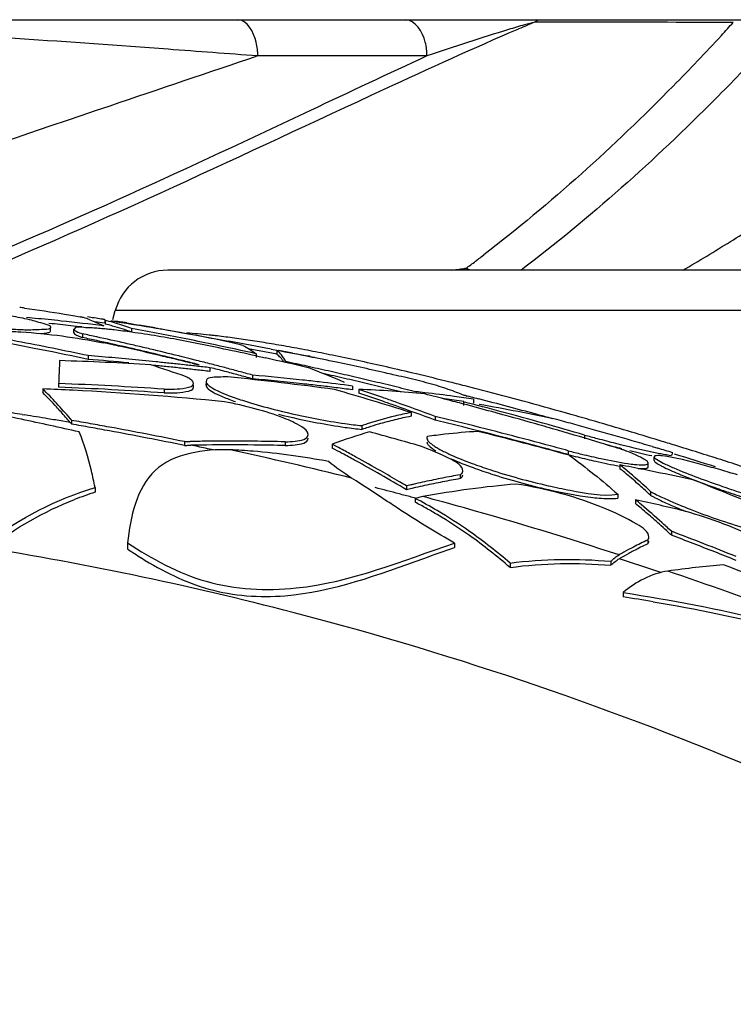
# Model space of a CAD drawing. Header units: millimetres. Extents: x 0 to 297, y 0 to 210.
# Tile 12 of 108: x 45 to 51, y 168 to 176. Entities that reach past the tile are written whole.
import ezdxf

# ---------------------------------------------------------------- set-up
doc = ezdxf.new("R2010")
doc.units = ezdxf.units.MM
doc.header["$LTSCALE"] = 16.335
doc.layers.get('0').update_dxf_attribs({"linetype": 'CONTINUOUS'})
doc.layers.add('08_SURFACES', color=7, linetype='CONTINUOUS')

msp = doc.modelspace()

# ---------------------------------------------------------------- linework, layer by layer
at = {"color": 7, "linetype": 'Continuous'}
for p, q in [((41.6024, 175.9152), (51.527, 175.9152)), ((55.9203, 173.8568), (46.1656, 173.8568)), ((45.7138, 173.4522), (45.7333, 173.5251))]:
    msp.add_line(p, q, dxfattribs=at)
at = {"color": 9, "linetype": 'Continuous'}
for p, q in [((49.2239, 175.8956), (49.1838, 175.8957)), ((49.4771, 175.8949), (49.2239, 175.8956)), ((50.7557, 175.8933), (50.6345, 175.8933)), ((50.8138, 175.8933), (50.7557, 175.8933)), ((48.2951, 175.6169), (46.9044, 175.6169)), ((56.3525, 173.5251), (45.7333, 173.5251)), ((50.2129, 172.4547), (50.1704, 172.4677))]:
    msp.add_line(p, q, dxfattribs=at)
for points in [[(49.1838, 175.8957), (49.1881, 175.8998), (49.1925, 175.9034), (49.1969, 175.9065), (49.2014, 175.9092), (49.2058, 175.9114), (49.2104, 175.9131), (49.2149, 175.9143), (49.2195, 175.915), (49.2241, 175.9152)], [(48.6152, 173.8709), (48.6079, 173.8684), (48.6005, 173.866), (48.5929, 173.8636), (48.5851, 173.8613), (48.5773, 173.859), (48.5692, 173.8568)], [(48.6501, 173.8568), (48.6442, 173.8596), (48.6384, 173.8623), (48.6326, 173.8647), (48.6268, 173.8669), (48.621, 173.869), (48.6152, 173.8709)]]:
    msp.add_lwpolyline(points, dxfattribs=at)
for centre, radius, start, end in [((59.2173, 152.0193), 25.899, 112.79331, 113.11678), ((39.7352, 185.8945), 14.9251, 317.36483, 317.92572), ((40.7347, 184.422), 13.1693, 307.33775, 307.55459), ((40.8223, 184.3068), 13.0245, 306.75018, 307.18801), ((40.7689, 184.3772), 13.1129, 307.18769, 307.3377), ((48.8197, 171.6182), 2.2619, 95.1874, 95.61739), ((45.9378, 168.0961), 5.2582, 83.79637, 85.8356), ((45.8192, 166.9452), 6.4152, 83.55779, 83.85435), ((45.78, 166.5977), 6.7649, 83.27135, 83.55785), ((45.6724, 165.7038), 7.6652, 82.2063, 83.2555), ((45.5145, 164.5352), 8.8445, 81.74179, 82.21964), ((45.3337, 163.3003), 10.0925, 80.85676, 81.73294), ((45.1222, 161.9742), 11.4353, 80.46346, 80.86647), ((44.9677, 161.0541), 12.3683, 80.08086, 80.46365), ((44.718, 159.6349), 13.8093, 79.35902, 80.0747), ((44.3403, 157.6228), 15.8566, 78.69885, 79.36029), ((44.0246, 156.0342), 17.4763, 78.38805, 78.70443), ((43.4373, 153.2156), 20.3554, 77.15329, 78.36589), ((42.6043, 149.5283), 24.1356, 76.57283, 77.17157), ((41.9668, 146.8573), 26.8816, 75.97062, 76.57312), ((41.4576, 144.8109), 28.9904, 75.68129, 75.97464), ((41.0891, 143.3678), 30.4798, 75.35677, 75.68111), ((40.5325, 141.2442), 32.6752, 74.74603, 75.35371), ((39.8097, 138.5917), 35.4244, 74.15949, 74.7469), ((39.309, 136.8202), 37.2653, 73.88718, 74.16232), ((38.7438, 134.8737), 39.2922, 73.09353, 73.88324), ((38.2254, 133.1584), 41.0841, 72.85853, 73.03553), ((38.0542, 132.6038), 41.6645, 72.58249, 72.85835), ((37.8708, 132.019), 42.2774, 72.321, 72.58254), ((37.6637, 131.37), 42.9586, 71.79801, 72.32059)]:
    msp.add_arc(centre, radius, start, end, dxfattribs=at)
at = {"color": 7, "linetype": 'Continuous'}
for centre, radius, start, end in [((41.2928, 189.4159), 18.0283, 300.34051, 301.79076), ((46.1656, 173.4093), 0.4475, 90, 165)]:
    msp.add_arc(centre, radius, start, end, dxfattribs=at)
at = {"color": 9, "linetype": 'Continuous'}
for points, knots in [([(46.9044, 175.6169), (46.9044, 175.6549), (46.8956, 175.7656), (46.8185, 175.9152), (46.7383, 175.9152)], [0, 0, 0, 0, 0.321462, 1, 1, 1, 1]), ([(48.2951, 175.6169), (48.2951, 175.6549), (48.2855, 175.769), (48.1999, 175.9152), (48.1174, 175.9152)], [0, 0, 0, 0, 0.31546, 1, 1, 1, 1]), ([(46.9044, 175.6169), (46.6585, 175.6357), (45.6009, 175.7146), (44.5429, 175.7876), (43.7304, 175.8377)], [0, 0, 0, 0, 0.232502, 1, 1, 1, 1]), ([(49.0492, 175.8387), (48.6771, 175.6799), (47.1539, 174.9831), (45.6423, 174.2593), (44.4679, 173.775)], [0, 0, 0, 0, 0.241549, 1, 1, 1, 1]), ([(49.1838, 175.8957), (49.1691, 175.8922), (49.1403, 175.885), (49.1117, 175.877), (49.0978, 175.873)], [0, 0, 0, 0, 0.511449, 1, 1, 1, 1]), ([(50.7153, 175.7853), (50.5859, 175.6447), (49.9739, 175.0031), (49.3132, 174.4059), (48.7616, 173.9818)], [0, 0, 0, 0, 0.215453, 1, 1, 1, 1]), ([(51.063, 175.6766), (50.9337, 175.537), (50.3093, 174.8888), (49.635, 174.2868), (49.0703, 173.8568)], [0, 0, 0, 0, 0.211361, 1, 1, 1, 1]), ([(46.9044, 175.6169), (46.4986, 175.4803), (44.8232, 174.9128), (43.1473, 174.3466), (41.8746, 173.925)], [0, 0, 0, 0, 0.242041, 1, 1, 1, 1]), ([(48.2951, 175.6169), (47.9745, 175.4703), (46.6654, 174.8494), (45.35, 174.2399), (44.3361, 173.8225)], [0, 0, 0, 0, 0.243292, 1, 1, 1, 1]), ([(48.4946, 173.8568), (48.5119, 173.8592), (48.5464, 173.8638), (48.581, 173.8676), (48.5983, 173.8693)], [0, 0, 0, 0, 0.500403, 1, 1, 1, 1])]:
    msp.add_open_spline(points, degree=3, knots=knots, dxfattribs=at)
for points in [[(48.9656, 175.8338), (48.7406, 175.7663), (48.5174, 175.6928), (48.2951, 175.6169)], [(49.0978, 175.873), (49.0536, 175.8604), (49.0096, 175.8471), (48.9656, 175.8338)], [(50.6345, 175.8933), (50.2487, 175.8935), (49.8629, 175.894), (49.4771, 175.8949)]]:
    msp.add_open_spline(points, degree=3, dxfattribs=at)
at = {"color": 7, "linetype": 'Continuous'}
msp.add_open_spline([(50.7904, 174.0923), (50.8532, 174.1313), (51.0702, 174.2685), (51.2834, 174.4126), (51.4282, 174.5242)], degree=3, knots=[0, 0, 0, 0, 0.287925, 1, 1, 1, 1], dxfattribs=at)
at = {"layer": '08_SURFACES', "color": 7, "linetype": 'Continuous'}
for p, q in [((45.0747, 173.4609), (45.0032, 173.4679)), ((45.5321, 173.4685), (45.5047, 173.4726)), ((45.5321, 173.4685), (45.5047, 173.4726)), ((45.6459, 173.421), (45.5634, 173.4336)), ((45.6459, 173.421), (45.5634, 173.4336)), ((45.6299, 173.4031), (45.6378, 173.3992)), ((45.6341, 173.4535), (45.6459, 173.4512)), ((45.6459, 173.4512), (45.6459, 173.421)), ((45.6504, 173.4442), (45.6504, 173.414)), ((45.6647, 173.4407), (45.6504, 173.4442)), ((45.6647, 173.4105), (45.6504, 173.414)), ((45.8134, 173.4261), (45.8086, 173.4268)), ((45.8276, 173.4236), (45.8134, 173.426)), ((45.8276, 173.4236), (45.9283, 173.4063)), ((45.2006, 173.3569), (45.2006, 173.3871)), ((45.3936, 173.3409), (45.3936, 173.3712)), ((45.4636, 173.3335), (45.4636, 173.3032)), ((45.8674, 173.3781), (45.8674, 173.3478)), ((46.0599, 173.3832), (46.1866, 173.3607)), ((46.1866, 173.3607), (46.287, 173.3427)), ((46.287, 173.3427), (46.4007, 173.3222)), ((46.4007, 173.3222), (46.5285, 173.2989)), ((46.5285, 173.2989), (46.666, 173.2738)), ((45.1414, 173.1998), (45.0668, 173.2145)), ((45.1414, 173.1998), (45.0668, 173.2145)), ((45.2157, 173.1849), (45.1414, 173.1998)), ((45.5109, 173.1544), (45.5109, 173.1239)), ((46.8266, 173.2138), (46.9603, 173.1889)), ((46.8918, 173.1699), (46.8918, 173.1394)), ((46.9603, 173.1889), (47.0629, 173.1697)), ((47.0155, 173.209), (47.0783, 173.1972)), ((47.0623, 173.195), (47.0623, 173.1646)), ((46.0663, 173.0733), (46.0325, 173.0767)), ((46.0663, 173.0733), (46.0325, 173.0766)), ((46.3474, 173.1289), (46.2843, 173.1446)), ((46.4011, 173.1154), (46.2843, 173.1446)), ((46.4011, 173.1154), (46.3474, 173.1289)), ((46.3639, 173.0915), (46.4148, 173.0789)), ((46.3639, 173.0915), (46.4147, 173.0788)), ((46.4236, 173.0792), (46.4011, 173.0849)), ((46.4236, 173.0791), (46.4011, 173.0849)), ((46.8918, 173.152), (46.968, 173.1353)), ((46.8918, 173.1519), (46.968, 173.1352)), ((46.5094, 173.0552), (46.5094, 173.0247)), ((46.861, 172.9945), (46.861, 172.9639)), ((47.4845, 172.9978), (47.4424, 173.0073)), ((47.4846, 172.9978), (47.4424, 173.0072)), ((45.2675, 172.9249), (45.2675, 172.8943)), ((46.3767, 172.8955), (46.3767, 172.9112)), ((46.4793, 172.9112), (46.4793, 172.9261)), ((45.1373, 172.8817), (45.1373, 172.851)), ((46.135, 172.8788), (46.135, 172.8481)), ((47.6835, 172.9045), (47.6835, 172.8738)), ((47.7357, 172.8768), (47.7357, 172.8461)), ((48.082, 172.8569), (48.0207, 172.8719)), ((48.082, 172.8568), (48.0207, 172.8719)), ((48.4405, 172.7993), (48.4263, 172.8011)), ((48.4405, 172.7993), (48.4263, 172.8011)), ((48.5955, 172.775), (48.5955, 172.7442)), ((48.6777, 172.796), (48.6777, 172.7653)), ((48.1643, 172.6867), (48.1643, 172.6558)), ((45.3743, 172.6226), (45.3743, 172.5916)), ((48.3617, 172.6551), (48.3617, 172.6242)), ((47.7604, 172.5791), (47.7604, 172.5481)), ((46.3032, 172.4478), (46.3183, 172.4483)), ((46.3032, 172.4478), (46.3032, 172.4166)), ((46.3183, 172.4483), (46.3334, 172.4487)), ((46.3334, 172.4487), (46.3486, 172.4491)), ((47.1307, 172.4467), (47.1307, 172.4156)), ((47.5154, 172.4265), (47.5154, 172.3954)), ((47.5519, 172.4072), (47.5154, 172.4265)), ((47.5519, 172.4071), (47.5154, 172.4265)), ((49.5909, 172.5023), (49.5909, 172.4712)), ((47.5391, 172.3829), (47.5154, 172.3954)), ((47.5391, 172.3829), (47.5154, 172.3954)), ((49.4556, 172.3729), (49.4556, 172.3418)), ((50.1465, 172.4073), (50.1933, 172.3934)), ((50.1465, 172.4072), (50.1933, 172.3932)), ((50.1137, 172.2402), (50.1137, 172.2714)), ((50.1633, 172.2926), (50.1633, 172.3238)), ((50.2867, 172.3375), (50.3052, 172.3352)), ((49.8819, 172.2564), (49.8819, 172.2251)), ((48.5676, 172.1751), (48.5676, 172.1438)), ((49.9926, 172.133), (49.977, 172.1464)), ((49.9926, 172.133), (49.977, 172.1463)), ((45.5671, 172.072), (45.5671, 172.0325)), ((48.2021, 172.1011), (48.1272, 172.0834)), ((48.1714, 172.0939), (48.1272, 172.0834)), ((48.1272, 172.0834), (48.1272, 172.052)), ((48.2021, 172.0697), (48.1713, 172.0624)), ((48.2021, 172.0697), (48.1713, 172.0625)), ((48.2021, 172.1011), (48.1714, 172.0939)), ((50.1323, 172.0388), (50.1323, 172.0073)), ((48.1979, 171.9816), (48.1979, 171.9498)), ((49.8646, 172.0154), (49.8646, 171.9839)), ((50.0086, 171.9709), (50.0086, 171.9394)), ((50.2426, 171.7678), (50.2267, 171.7821)), ((50.2425, 171.7677), (50.2267, 171.782)), ((50.3048, 171.7108), (50.2818, 171.732)), ((50.3048, 171.7108), (50.2818, 171.7319)), ((50.3048, 171.7108), (50.3048, 171.679)), ((45.8339, 171.616), (45.8339, 171.5657)), ((50.1097, 171.6398), (50.1097, 171.6079)), ((48.5223, 171.6138), (48.5223, 171.578)), ((49.807, 171.4646), (49.807, 171.4318)), ((48.9785, 171.45), (48.9785, 171.4135)), ((49.9075, 171.2071), (49.9075, 171.1712))]:
    msp.add_line(p, q, dxfattribs=at)
at = {"layer": '08_SURFACES', "color": 9, "linetype": 'Continuous'}
for p, q in [((44.9682, 172.6702), (44.9898, 172.6669)), ((44.9683, 172.6703), (44.9898, 172.6669)), ((45.3633, 172.6048), (45.3025, 172.6152)), ((46.4106, 172.4066), (46.3548, 172.4181)), ((48.2016, 171.9827), (48.1656, 171.9923)), ((48.2016, 171.9827), (48.1656, 171.9923)), ((50.2191, 171.3723), (50.1449, 171.3973))]:
    msp.add_line(p, q, dxfattribs=at)
at = {"layer": '08_SURFACES', "color": 7, "linetype": 'Continuous'}
for points in [[(45.3633, 172.6048), (45.3652, 172.6027), (45.367, 172.6005), (45.3688, 172.5983), (45.3706, 172.5961), (45.3724, 172.5939), (45.3743, 172.5916)], [(45.3647, 172.6341), (45.3663, 172.6323), (45.3679, 172.6304), (45.3695, 172.6285), (45.3711, 172.6266), (45.3727, 172.6246), (45.3743, 172.6226)], [(46.3032, 172.4166), (46.3118, 172.417), (46.3204, 172.4172), (46.329, 172.4175), (46.3376, 172.4177), (46.3462, 172.4179), (46.3548, 172.4181)], [(48.262, 171.9966), (48.2512, 171.9945), (48.2405, 171.9923), (48.2298, 171.9899), (48.2191, 171.9873), (48.2085, 171.9846), (48.1979, 171.9816)]]:
    msp.add_lwpolyline(points, dxfattribs=at)
for centre, radius, start, end in [((42.1581, 153.5509), 20.1936, 81.94538, 82.06093), ((42.5745, 148.0556), 25.5281, 83.89997, 84.37932), ((42.574, 148.0424), 25.5112, 83.91542, 84.11978), ((42.5731, 148.0344), 25.5192, 83.71155, 83.91542), ((42.5716, 148.0295), 25.5543, 83.10869, 83.89991), ((42.5722, 148.026), 25.5277, 83.50817, 83.71155), ((44.9505, 170.8924), 2.6271, 78.55821, 79.17396), ((45.161, 172.4809), 1.0341, 69.44835, 72.51792), ((40.6284, 140.7471), 33.0868, 81.27773, 81.47703), ((45.1591, 171.4456), 2.0581, 71.743, 75.78079), ((45.1694, 171.455), 2.0173, 74.41026, 75.78631), ((45.1443, 171.3686), 2.1072, 69.93049, 74.38522), ((40.7251, 140.6498), 33.1623, 80.7274, 81.29691), ((45.13, 171.3556), 2.1527, 69.96714, 71.7574), ((38.367, 129.9167), 44.142, 79.96339, 80.1369), ((39.2124, 143.374), 30.4391, 78.62136, 79.74026), ((45.3984, 173.3712), 0.00478, 160.19659, 180.07923), ((40.2197, 148.6802), 25.2049, 77.71962, 77.99186), ((44.9874, 167.0465), 6.3618, 82.04403, 83.35236), ((40.4991, 144.3457), 29.5245, 79.06643, 79.52393), ((44.6646, 164.7307), 8.6999, 79.2107, 82.05014), ((42.7445, 153.6603), 19.9966, 80.29749, 80.43134), ((40.4946, 144.3221), 29.5486, 78.61366, 79.06643), ((39.2119, 143.3671), 30.4162, 78.90174, 79.31702), ((40.2196, 148.6705), 25.1848, 77.70929, 77.98184), ((40.212, 148.645), 25.2409, 77.17444, 77.71955), ((40.2119, 148.6352), 25.2209, 77.16356, 77.70923), ((39.8403, 146.6209), 27.2626, 77.41764, 77.73341), ((40.204, 148.6096), 25.2772, 76.90136, 77.1745), ((40.1271, 142.2047), 31.6781, 78.16097, 78.7757), ((40.4897, 144.2977), 29.5735, 78.16525, 78.61365), ((40.483, 144.2658), 29.606, 77.49825, 78.16521), ((30.3326, 84.196), 90.5629, 79.384707, 79.609598), ((46.5292, 172.3569), 0.9166, 74.01925, 75.32901), ((39.2046, 143.3305), 30.4535, 78.0488, 78.61577), ((39.2046, 143.3352), 30.4787, 78.05887, 78.62146), ((43.3055, 145.8721), 27.3713, 85.1455, 85.37858), ((39.8321, 146.5845), 27.3, 76.7872, 77.41757), ((40.201, 148.5872), 25.2701, 76.61655, 77.16355), ((40.1982, 148.5847), 25.3027, 76.628, 76.90136), ((40.1892, 148.5469), 25.3416, 76.08288, 76.62793), ((40.189, 148.5371), 25.3216, 76.07107, 76.61655), ((39.8235, 146.5477), 27.3377, 76.47265, 76.78727), ((40.1226, 142.1831), 31.7001, 77.67022, 78.16098), ((39.3402, 132.1614), 41.759, 79.16602, 79.32106), ((65.0914, 172.1774), 19.838, 177.29612, 177.63596), ((44.6479, 151.3733), 21.749, 86.36552, 88.34647), ((43.3049, 145.8584), 27.3547, 84.67424, 85.37454), ((43.3046, 145.8621), 27.3813, 84.67896, 85.14548), ((43.3034, 145.8485), 27.395, 84.21166, 84.67896), ((40.8764, 157.1447), 16.7455, 71.06191, 72.088), ((43.3023, 145.8375), 27.406, 83.97824, 84.21168), ((43.3023, 145.8306), 27.3825, 83.97294, 84.20656), ((43.3014, 145.8295), 27.414, 83.74522, 83.97824), ((39.8172, 146.5218), 27.3644, 76.15841, 76.47265), ((40.1795, 148.4984), 25.3615, 75.79926, 76.07114), ((43.3005, 145.8212), 27.4224, 83.51248, 83.74522), ((40.1729, 148.4814), 25.4091, 75.52465, 75.81125), ((40.166, 148.4546), 25.4368, 75.27273, 75.52465), ((40.1159, 142.1527), 31.7312, 76.88039, 77.52919), ((39.9283, 139.6057), 34.2662, 77.56107, 77.8581), ((46.3478, 168.3305), 4.9172, 78.41332, 78.73061), ((43.0286, 151.536), 22.0337, 78.18868, 78.35878), ((42.7038, 149.9631), 23.6398, 77.17094, 78.19829), ((71.7329, 171.8995), 26.4853, 177.62793, 177.78113), ((43.3014, 145.8226), 27.3905, 83.73974, 83.97294), ((43.3005, 145.8143), 27.3989, 83.50682, 83.73974), ((43.2996, 145.8133), 27.4304, 83.28001, 83.51248), ((43.2996, 145.8064), 27.4069, 83.27419, 83.50682), ((40.166, 148.4457), 25.4159, 75.26036, 75.53139), ((40.159, 148.4283), 25.464, 75.0059, 75.27273), ((40.1588, 148.4184), 25.4441, 74.99334, 75.26036), ((40.1519, 148.4015), 25.4918, 74.74057, 75.0059), ((40.1516, 148.3915), 25.4719, 74.72783, 74.99334), ((45.0995, 153.1055), 19.9669, 83.75287, 84.93853), ((39.927, 139.5999), 34.2721, 77.2608, 77.56107), ((44.9874, 166.9126), 6.5705, 66.39648, 69.22099), ((39.926, 139.5953), 34.2768, 76.95727, 77.2608), ((39.926, 139.5938), 34.2484, 76.94609, 77.2499), ((43.5705, 153.7793), 19.7264, 76.96787, 77.16424), ((44.8534, 159.2834), 14.0749, 76.24416, 77.00354), ((44.3441, 147.3783), 25.5633, 85.98255, 87.92994), ((44.2479, 148.7037), 24.3951, 82.25525, 84.33225), ((45.0995, 153.0921), 19.9497, 83.74743, 84.93411), ((45.0955, 153.069), 20.0036, 83.35791, 83.75308), ((45.0955, 153.0556), 19.9865, 83.35212, 83.74764), ((45.0918, 153.0371), 20.0357, 82.5676, 83.35779), ((39.9247, 139.5898), 34.2824, 76.65047, 76.95727), ((39.9247, 139.5883), 34.2541, 76.63904, 76.94609), ((39.9232, 139.5835), 34.2889, 76.34041, 76.65047), ((39.9232, 139.582), 34.2606, 76.32876, 76.63904), ((43.9477, 145.44), 27.4675, 86.9998, 87.5178), ((41.7542, 169.5517), 4.747, 42.58388, 44.54684), ((41.7523, 169.522), 4.7477, 42.57006, 44.52176), ((44.3441, 147.3701), 25.5409, 85.97902, 87.92812), ((43.9456, 145.4054), 27.5022, 84.39614, 86.99918), ((45.0931, 153.0346), 20.0076, 82.95666, 83.35212), ((40.3126, 147.77), 26.1246, 72.50942, 73.94998), ((45.0904, 153.0131), 20.0292, 82.56123, 82.95665), ((42.1984, 156.2505), 17.5241, 70.9029, 71.58005), ((47.414, 164.2641), 8.6187, 84.24892, 87.86094), ((42.1979, 156.2329), 17.5119, 70.88718, 71.56489), ((39.922, 139.5784), 34.2941, 76.02707, 76.34041), ((47.2612, 163.7668), 9.1396, 83.60781, 84.08678), ((39.967, 140.1886), 33.6918, 75.39652, 75.71968), ((47.2563, 163.7249), 9.1818, 82.09158, 83.60693), ((47.4512, 169.9786), 3.0726, 69.54627, 72.45126), ((47.405, 169.8539), 3.2056, 67.60769, 69.55177), ((40.9507, 142.5096), 31.2693, 75.61199, 75.84884), ((41.3897, 169.2167), 5.2422, 40.68679, 42.58385), ((42.1707, 156.1702), 17.609, 70.54887, 70.90316), ((42.1701, 156.1525), 17.5969, 70.53287, 70.88744), ((42.1277, 156.0495), 17.7372, 69.4232, 70.54791), ((47.2533, 163.6797), 9.1965, 82.08545, 82.58285), ((39.9647, 140.1799), 33.7008, 75.16111, 75.39653), ((47.2481, 163.6651), 9.2421, 81.1016, 82.092), ((47.2499, 163.6552), 9.2212, 81.58922, 82.08545), ((39.945, 139.2486), 34.6244, 75.00071, 75.53205), ((39.9624, 140.1713), 33.7097, 74.75265, 75.1611), ((40.3046, 140.0085), 33.8526, 74.77631, 75.60462), ((45.8889, 156.4625), 16.5355, 77.86914, 80.12924), ((39.5992, 147.0622), 26.1254, 78.15434, 79.3952), ((41.4543, 169.2472), 5.1531, 41.31372, 42.57877), ((48.4704, 178.3366), 5.803, 256.00534, 259.25661), ((48.4723, 178.3093), 5.8069, 256.07051, 259.283), ((48.7436, 169.7156), 3.027, 101.03266, 103.59785), ((42.1271, 156.0317), 17.7252, 69.40636, 70.53191), ((39.9584, 140.1567), 33.7248, 74.11137, 74.75263), ((39.9411, 139.2341), 34.6394, 73.82463, 75.00065), ((39.6678, 137.65), 36.2955, 74.56447, 74.78387), ((39.4601, 146.3971), 26.8049, 77.11977, 78.15508), ((41.2563, 169.0725), 5.4171, 40.69749, 41.31894), ((39.3698, 138.1578), 34.9839, 79.85909, 80.11709), ((39.3627, 138.121), 34.9909, 79.84939, 80.10735), ((39.3681, 138.1485), 34.9935, 79.60115, 79.85909), ((48.35, 177.6662), 5.1219, 259.18214, 261.81803), ((48.3478, 177.6176), 5.1041, 259.21153, 261.82777), ((48.1515, 176.283), 3.7245, 261.81112, 263.97243), ((48.8097, 169.4788), 3.273, 107.92228, 108.69742), ((48.775, 169.5896), 3.1569, 103.61412, 107.94181), ((48.7897, 169.5133), 3.2046, 106.16957, 107.77118), ((48.7651, 169.5985), 3.1159, 103.61165, 106.17328), ((48.7436, 169.6871), 3.0247, 101.04227, 103.61014), ((40.0259, 138.0708), 35.5747, 76.14578, 76.44851), ((40.0259, 138.0707), 35.5447, 76.1338, 76.43685), ((40.0257, 138.0701), 35.5754, 75.53971, 76.14578), ((39.9546, 140.1431), 33.739, 73.79276, 74.11139), ((40.0496, 138.2208), 35.6463, 74.60653, 74.85325), ((40.0493, 138.2198), 35.6474, 74.35242, 74.60653), ((39.3611, 138.1117), 35.0003, 79.5915, 79.84939), ((39.3662, 138.1383), 35.0038, 78.56956, 79.60115), ((39.3593, 138.1021), 35.01, 78.56007, 79.5915), ((48.9636, 168.5439), 4.1439, 105.96821, 110.45458), ((48.1998, 176.6106), 4.0863, 261.87484, 262.87959), ((48.1152, 175.9304), 3.4008, 262.8743, 264.01275), ((48.8085, 169.4542), 3.2666, 107.76921, 108.71341), ((39.0729, 140.5071), 33.195, 73.96638, 74.71535), ((49.0506, 167.0937), 5.4484, 96.41725, 97.16952), ((49.046, 167.1364), 5.4055, 93.51665, 96.41946), ((40.0257, 138.0701), 35.5454, 75.52715, 76.1338), ((40.1249, 138.0516), 35.5339, 74.76099, 76.01148), ((40.0257, 138.0699), 35.5755, 74.93276, 75.5397), ((39.9501, 140.1278), 33.7549, 73.16083, 73.79273), ((40.0492, 138.2191), 35.6481, 73.82202, 74.35242), ((46.6797, 152.78), 19.6718, 90.58516, 90.9646), ((46.6797, 152.7814), 19.6705, 89.44625, 90.58515), ((46.6797, 152.7785), 19.6734, 88.68645, 89.44621), ((49.0535, 167.0711), 5.4712, 97.16954, 97.93186), ((40.0257, 138.0699), 35.5455, 74.91969, 75.52714), ((53.7048, 187.5451), 15.5953, 254.70474, 254.90326), ((53.6324, 187.2765), 15.3171, 254.903, 255.10356), ((53.2736, 185.9192), 13.9132, 255.09465, 255.73726), ((39.9461, 140.1144), 33.769, 72.84727, 73.16085), ((53.0126, 184.8628), 12.8551, 255.34269, 255.96322), ((40.0487, 138.2176), 35.6497, 73.54571, 73.82202), ((46.6797, 152.7668), 19.6539, 90.57059, 90.94735), ((46.6797, 152.7681), 19.6527, 89.4397, 90.57057), ((46.6797, 152.7652), 19.6556, 88.68527, 89.43966), ((41.2341, 160.5016), 13.4506, 61.69307, 62.04671), ((41.2321, 160.5184), 13.4642, 61.71497, 62.00611), ((41.1867, 160.434), 13.56, 61.2391, 61.71475), ((40.0258, 138.0704), 35.5751, 74.62894, 74.93276), ((40.0258, 138.0704), 35.545, 74.61563, 74.91969), ((51.3074, 179.5104), 7.3738, 255.45613, 256.34693), ((51.0043, 178.2492), 6.0766, 256.31639, 257.85614), ((48.9574, 169.8646), 2.6893, 68.85342, 69.36306), ((49.047, 170.0969), 2.4403, 68.58802, 68.84934), ((40.0487, 138.2177), 35.6496, 73.262, 73.46725), ((37.8525, 131.3799), 42.8233, 72.58564, 73.05862), ((41.1849, 160.4104), 13.5542, 61.21688, 61.69291), ((41.0967, 160.2706), 13.7465, 60.26364, 61.23794), ((41.0948, 160.2469), 13.7409, 60.2408, 61.21571), ((50.1038, 176.1717), 4.1595, 249.80408, 251.90993), ((51.3243, 179.5401), 7.4369, 255.44713, 256.07354), ((51.1043, 178.6408), 6.5111, 256.04796, 257.40116), ((40.9837, 160.0725), 13.9746, 59.5346, 60.26426), ((50.1202, 176.1842), 4.2062, 249.90075, 251.96536), ((50.4524, 177.232), 5.2756, 251.8868, 257.28287), ((50.4541, 177.2019), 5.2773, 251.93985, 257.30179), ((45.6576, 150.1007), 22.5548, 78.95217, 79.20532), ((47.406, 169.1661), 3.9598, 50.57075, 51.29848), ((47.4043, 169.1356), 3.9603, 50.54476, 51.27292), ((47.2087, 168.9296), 4.2678, 47.57465, 50.54204), ((47.3159, 169.0284), 4.0991, 49.52049, 50.54299), ((45.6536, 150.0802), 22.5756, 78.69681, 78.95217), ((45.6495, 150.0595), 22.5967, 78.43923, 78.69681), ((45.6403, 150.015), 22.6422, 77.65306, 78.43904), ((48.0224, 162.8961), 9.6991, 73.06065, 73.9112), ((40.9626, 160.0158), 14.0072, 59.23657, 60.24064), ((40.9137, 159.9532), 14.1129, 59.26133, 59.53534), ((49.7407, 165.443), 6.8335, 101.74106, 103.01201), ((49.7408, 165.4173), 6.828, 101.75184, 103.02376), ((49.7255, 165.4911), 6.7526, 100.49252, 101.75164), ((49.7254, 165.5168), 6.7582, 100.48294, 101.74086), ((49.716, 165.5667), 6.7074, 99.85837, 100.48209), ((49.7161, 165.5411), 6.7018, 99.86725, 100.49166), ((47.177, 168.8663), 4.3126, 48.32369, 49.24197), ((41.4888, 148.9602), 24.8571, 66.80429, 68.78981), ((46.581, 168.9547), 3.2405, 108.23325, 111.40612), ((49.7569, 165.3477), 6.8994, 103.28653, 103.66303), ((49.776, 163.6438), 8.4889, 97.63895, 100.27365), ((49.7602, 163.76), 8.3716, 95.02869, 97.63751), ((47.0254, 168.6967), 4.5401, 46.81853, 48.31847), ((46.9782, 168.674), 4.6119, 46.851, 47.60252), ((53.8039, 180.9263), 9.3967, 250.29853, 250.79261), ((54.2249, 182.1368), 10.6783, 250.7963, 251.71292), ((54.2423, 182.2293), 10.7417, 250.88259, 251.72723), ((46.4398, 168.5924), 3.818, 59.46009, 62.58265), ((46.4657, 168.6302), 3.7443, 60.84847, 62.44383), ((43.3152, 142.1518), 30.5611, 76.56693, 77.34883), ((45.6752, 166.7472), 6.7872, 49.78054, 50.32223), ((46.428, 168.5625), 3.8218, 59.28206, 60.84855), ((46.3437, 168.4309), 4.0061, 54.94684, 59.44995), ((45.6724, 166.7171), 6.7878, 49.75434, 50.29605), ((45.5369, 166.5576), 6.9971, 48.68552, 49.75163), ((45.4732, 166.5101), 7.0986, 47.95993, 49.77088), ((52.0974, 176.0662), 4.5137, 247.79546, 248.26503), ((52.563, 177.3022), 5.805, 248.74727, 251.09249), ((46.3512, 168.4357), 3.9701, 54.70666, 59.264), ((45.3939, 166.3944), 7.2141, 48.16373, 48.68821), ((52.8004, 177.9774), 6.5206, 251.04178, 253.23031), ((46.2136, 168.2466), 4.2316, 49.20185, 54.93833), ((45.2832, 166.2708), 7.3801, 47.53348, 48.16331), ((45.232, 166.2412), 7.4598, 47.39639, 47.8042), ((45.1796, 166.1575), 7.5336, 47.1321, 47.53424), ((38.933, 141.659), 32.1314, 68.25227, 69.27312), ((46.2225, 168.255), 4.1919, 48.89337, 54.69836), ((51.6212, 168.4631), 3.5179, 115.44574, 117.58378), ((38.9415, 141.6778), 32.0811, 68.91428, 69.25539), ((47.8272, 174.5114), 3.5567, 235.91517, 238.09206), ((51.7406, 168.2385), 3.7723, 118.96137, 119.64216), ((51.6926, 168.3257), 3.6728, 117.57881, 118.96442), ((51.6775, 168.3254), 3.6378, 117.58375, 118.2764), ((51.6215, 168.4337), 3.5158, 115.46671, 117.59167), ((38.9284, 141.6438), 32.1175, 68.23352, 68.91421), ((51.7238, 168.2397), 3.7352, 118.27943, 119.64101), ((51.4158, 163.3458), 8.1183, 94.8262, 98.07294), ((38.8505, 139.7988), 33.7944, 65.90013, 69.41438), ((48.0938, 158.75), 12.5529, 80.54752, 81.69243)]:
    msp.add_arc(centre, radius, start, end, dxfattribs=at)
at = {"layer": '08_SURFACES', "color": 9, "linetype": 'Continuous'}
for centre, radius, start, end in [((39.9204, 140.9799), 32.0899, 80.94954, 81.24925), ((39.922, 140.9903), 32.0793, 80.56802, 80.91055), ((39.923, 140.9963), 32.0733, 80.34452, 80.56802), ((39.9277, 141.0226), 32.0466, 78.09064, 78.32875), ((39.9233, 141.0058), 32.093, 76.0203, 77.8509), ((39.912, 140.9574), 32.1136, 75.29003, 75.654), ((39.9089, 140.9457), 32.1258, 75.10711, 75.29004), ((39.8999, 140.9156), 32.1862, 74.31001, 74.94168), ((39.8666, 140.7996), 32.3069, 71.95345, 74.30868), ((39.827, 140.6732), 32.4103, 71.68653, 71.93652), ((39.8179, 140.6456), 32.4394, 71.43692, 71.68653), ((39.7074, 140.3342), 32.7988, 67.57729, 71.20294)]:
    msp.add_arc(centre, radius, start, end, dxfattribs=at)
at = {"layer": '08_SURFACES', "color": 7, "linetype": 'Continuous'}
for points in [[(44.8766, 173.4823), (44.9263, 173.4731), (44.9758, 173.4633), (45.0249, 173.452)], [(44.9876, 173.5453), (45.097, 173.5298), (45.2062, 173.5136), (45.3152, 173.4955)], [(46.5211, 173.2964), (46.386, 173.3232), (46.2504, 173.3477), (46.1146, 173.3709)], [(48.3776, 172.9082), (48.3189, 172.9253), (48.2596, 172.94), (48.2002, 172.9545)], [(46.4967, 172.883), (46.531, 172.8521), (46.5754, 172.8341), (46.6178, 172.8161)], [(46.8443, 172.7671), (46.918, 172.7447), (46.9923, 172.7245), (47.067, 172.7059)], [(49.8458, 172.4349), (49.9456, 172.4096), (50.0456, 172.3852), (50.1462, 172.3637)], [(49.9639, 172.3745), (50.0237, 172.36), (50.0836, 172.346), (50.1437, 172.3331)], [(47.6762, 172.1483), (47.6103, 172.1895), (47.5456, 172.2337), (47.4868, 172.2847)], [(48.4891, 172.3406), (48.5476, 172.314), (48.6075, 172.2902), (48.6678, 172.268)], [(48.4926, 172.3078), (48.5522, 172.2808), (48.6133, 172.2567), (48.6748, 172.2342)], [(49.4649, 172.336), (49.6031, 172.2357), (49.7363, 172.1282), (49.8646, 172.0154)], [(49.6841, 172.2865), (49.7483, 172.2722), (49.8127, 172.2589), (49.8775, 172.2476)], [(50.2468, 172.2358), (50.2893, 172.215), (50.3328, 172.1964), (50.3766, 172.1784)], [(50.3766, 172.1784), (50.4622, 172.1433), (50.549, 172.1109), (50.6361, 172.0797)], [(44.6869, 171.6168), (44.9449, 171.8231), (45.2525, 171.9714), (45.5671, 172.072)], [(49.294, 172.0537), (49.4086, 172.0279), (49.5242, 172.0054), (49.6407, 171.9913)], [(44.7003, 171.5697), (44.9069, 171.7412), (45.1484, 171.8736), (45.3983, 171.9717)], [(50.2697, 171.971), (50.3319, 171.9429), (50.3952, 171.9168), (50.4588, 171.892)], [(48.5223, 171.6138), (48.3725, 171.6984), (48.2263, 171.7895), (48.0819, 171.8832)], [(48.2692, 171.4884), (48.3535, 171.5184), (48.4378, 171.5486), (48.5223, 171.578)], [(48.9785, 171.45), (49.2524, 171.486), (49.5318, 171.4884), (49.807, 171.4646)], [(48.9785, 171.4135), (49.2521, 171.4514), (49.5317, 171.4549), (49.807, 171.4318)], [(50.2757, 171.3837), (50.141, 171.3646), (50.0109, 171.2957), (49.9075, 171.2071)], [(49.9075, 171.2071), (50.6909, 171.0908), (51.4658, 170.9008), (52.2181, 170.6532)], [(50.1554, 171.1324), (50.8603, 171.0151), (51.5572, 170.8386), (52.2359, 170.6146)]]:
    msp.add_open_spline(points, degree=3, dxfattribs=at)
for points, knots in [([(45.3152, 173.4955), (45.3384, 173.4916), (45.3814, 173.4843), (45.4243, 173.4765), (45.444, 173.4727)], [0, 0, 0, 0, 0.540761, 1, 1, 1, 1]), ([(45.0249, 173.452), (45.0689, 173.4419), (45.1152, 173.4242), (45.2006, 173.405), (45.2006, 173.3871)], [0, 0, 0, 0, 0.716121, 1, 1, 1, 1]), ([(45.5307, 173.383), (45.5119, 173.3841), (45.4719, 173.381), (45.403, 173.3983), (45.3939, 173.3728)], [0, 0, 0, 0, 0.411108, 1, 1, 1, 1]), ([(45.524, 173.4492), (45.5419, 173.4426), (45.5776, 173.4281), (45.6125, 173.4118), (45.6299, 173.4031)], [0, 0, 0, 0, 0.494607, 1, 1, 1, 1]), ([(45.8086, 173.4268), (45.7901, 173.4298), (45.753, 173.4345), (45.7158, 173.4367), (45.6972, 173.4372)], [0, 0, 0, 0, 0.501521, 1, 1, 1, 1]), ([(44.786, 173.3547), (44.8431, 173.3555), (45.1272, 173.3437), (45.4095, 173.3036), (45.6325, 173.2611)], [0, 0, 0, 0, 0.2011, 1, 1, 1, 1]), ([(45.0039, 173.3649), (44.9846, 173.3653), (44.944, 173.3665), (44.9034, 173.3685), (44.8822, 173.3696)], [0, 0, 0, 0, 0.475429, 1, 1, 1, 1]), ([(45.2006, 173.3871), (45.2006, 173.3692), (45.0993, 173.3691), (45.0526, 173.3639), (45.0039, 173.3649)], [0, 0, 0, 0, 0.26944, 1, 1, 1, 1]), ([(45.1199, 173.336), (45.1402, 173.3372), (45.1628, 173.3385), (45.2006, 173.3488), (45.2006, 173.3569)], [0, 0, 0, 0, 0.714654, 1, 1, 1, 1]), ([(45.3936, 173.3712), (45.3936, 173.3632), (45.4249, 173.3486), (45.4458, 173.3397), (45.4636, 173.3335)], [0, 0, 0, 0, 0.299045, 1, 1, 1, 1]), ([(45.3936, 173.3409), (45.3936, 173.335), (45.4136, 173.3228), (45.4289, 173.3162), (45.4411, 173.3115)], [0, 0, 0, 0, 0.310447, 1, 1, 1, 1]), ([(45.6378, 173.3746), (45.6189, 173.3765), (45.5832, 173.3796), (45.5475, 173.3821), (45.5307, 173.383)], [0, 0, 0, 0, 0.530705, 1, 1, 1, 1]), ([(45.7238, 173.3655), (45.7091, 173.3672), (45.6804, 173.3704), (45.6517, 173.3733), (45.6378, 173.3746)], [0, 0, 0, 0, 0.514252, 1, 1, 1, 1]), ([(45.4411, 173.3115), (45.4447, 173.3101), (45.4521, 173.3073), (45.4597, 173.3046), (45.4636, 173.3032)], [0, 0, 0, 0, 0.478882, 1, 1, 1, 1]), ([(46.7614, 173.2437), (46.7467, 173.2476), (46.667, 173.267), (46.5866, 173.2834), (46.5211, 173.2964)], [0, 0, 0, 0, 0.185741, 1, 1, 1, 1]), ([(46.7816, 173.2382), (46.8005, 173.229), (46.8383, 173.2079), (46.874, 173.1833), (46.8918, 173.1699)], [0, 0, 0, 0, 0.485341, 1, 1, 1, 1]), ([(47.1356, 173.1053), (47.1248, 173.1245), (47.1039, 173.1573), (47.0763, 173.1856), (47.0623, 173.195)], [0, 0, 0, 0, 0.566499, 1, 1, 1, 1]), ([(47.1196, 173.1013), (47.111, 173.1146), (47.094, 173.1377), (47.0729, 173.1574), (47.0623, 173.1646)], [0, 0, 0, 0, 0.552952, 1, 1, 1, 1]), ([(47.4747, 173.1165), (47.4372, 173.1242), (47.3102, 173.15), (47.1828, 173.1748), (47.0926, 173.19)], [0, 0, 0, 0, 0.294629, 1, 1, 1, 1]), ([(47.1894, 173.1761), (47.2116, 173.1718), (47.2514, 173.1642), (47.2912, 173.1564), (47.3087, 173.1529)], [0, 0, 0, 0, 0.559275, 1, 1, 1, 1]), ([(47.3354, 173.1475), (47.3444, 173.1456), (47.352, 173.1401), (47.3715, 173.1424), (47.3714, 173.1392)], [0, 0, 0, 0, 0.746238, 1, 1, 1, 1]), ([(46.135, 172.8788), (46.1948, 172.878), (46.2607, 172.8767), (46.3767, 172.902), (46.3767, 172.9261)], [0, 0, 0, 0, 0.712168, 1, 1, 1, 1]), ([(46.3467, 172.9632), (46.3415, 172.9668), (46.3298, 172.974), (46.3177, 172.9805), (46.3111, 172.9838)], [0, 0, 0, 0, 0.463465, 1, 1, 1, 1]), ([(46.3767, 172.9261), (46.3767, 172.9325), (46.3678, 172.9479), (46.3549, 172.9576), (46.3467, 172.9632)], [0, 0, 0, 0, 0.391427, 1, 1, 1, 1]), ([(46.6572, 172.9795), (46.6317, 172.9801), (46.5807, 172.9776), (46.4793, 172.9778), (46.4793, 172.9418)], [0, 0, 0, 0, 0.414118, 1, 1, 1, 1]), ([(46.4793, 172.9418), (46.4793, 172.9371), (46.4839, 172.9261), (46.4919, 172.918), (46.4968, 172.9136)], [0, 0, 0, 0, 0.413204, 1, 1, 1, 1]), ([(46.4793, 172.9112), (46.4793, 172.9065), (46.4839, 172.8955), (46.4918, 172.8875), (46.4967, 172.883)], [0, 0, 0, 0, 0.413468, 1, 1, 1, 1]), ([(46.4968, 172.9136), (46.5068, 172.9046), (46.5757, 172.8591), (46.6537, 172.8309), (46.7185, 172.8081)], [0, 0, 0, 0, 0.163472, 1, 1, 1, 1]), ([(46.135, 172.8481), (46.1948, 172.8473), (46.2608, 172.846), (46.3766, 172.8713), (46.3767, 172.8955)], [0, 0, 0, 0, 0.712306, 1, 1, 1, 1]), ([(46.6178, 172.8161), (46.634, 172.8092), (46.6684, 172.7954), (46.7032, 172.7827), (46.7216, 172.7763)], [0, 0, 0, 0, 0.473104, 1, 1, 1, 1]), ([(47.3188, 172.5065), (47.3188, 172.5336), (47.2385, 172.5912), (47.0238, 172.6856), (46.7969, 172.7434), (46.6312, 172.7761)], [0, 0, 0, 0, 0.108015, 0.325903, 1, 1, 1, 1]), ([(46.7185, 172.8081), (46.7385, 172.801), (46.7803, 172.7869), (46.8224, 172.7737), (46.8443, 172.7671)], [0, 0, 0, 0, 0.481528, 1, 1, 1, 1]), ([(45.5671, 172.072), (45.5578, 172.1179), (45.5236, 172.2722), (45.4804, 172.4257), (45.4352, 172.5276)], [0, 0, 0, 0, 0.295992, 1, 1, 1, 1]), ([(47.1307, 172.4467), (47.1576, 172.4474), (47.2151, 172.4517), (47.3188, 172.4664), (47.3188, 172.5065)], [0, 0, 0, 0, 0.401744, 1, 1, 1, 1]), ([(47.1307, 172.4156), (47.1576, 172.4163), (47.2151, 172.4206), (47.3188, 172.4354), (47.3188, 172.4755)], [0, 0, 0, 0, 0.401674, 1, 1, 1, 1]), ([(48.2985, 172.4899), (48.2972, 172.4882), (48.2953, 172.4844), (48.2947, 172.4802), (48.2947, 172.4781)], [0, 0, 0, 0, 0.503519, 1, 1, 1, 1]), ([(48.2947, 172.4781), (48.2947, 172.4687), (48.3093, 172.4458), (48.3284, 172.4308), (48.3409, 172.4217)], [0, 0, 0, 0, 0.378776, 1, 1, 1, 1]), ([(48.2947, 172.447), (48.2947, 172.4376), (48.3094, 172.4146), (48.3287, 172.3995), (48.3412, 172.3904)], [0, 0, 0, 0, 0.378563, 1, 1, 1, 1]), ([(46.6774, 172.3801), (46.464, 172.3882), (45.9627, 172.3141), (45.8554, 171.8266), (45.8339, 171.616)], [0, 0, 0, 0, 0.502223, 1, 1, 1, 1]), ([(47.4868, 172.2847), (47.2816, 172.3226), (47.0119, 172.3609), (46.7405, 172.3777), (46.6774, 172.3801)], [0, 0, 0, 0, 0.767641, 1, 1, 1, 1]), ([(48.5895, 172.2061), (48.5896, 172.2503), (48.4372, 172.3323), (48.3287, 172.3801), (48.2414, 172.4108)], [0, 0, 0, 0, 0.322964, 1, 1, 1, 1]), ([(48.3409, 172.4217), (48.3451, 172.4186), (48.3541, 172.4124), (48.3632, 172.4065), (48.368, 172.4036)], [0, 0, 0, 0, 0.478838, 1, 1, 1, 1]), ([(48.3412, 172.3904), (48.3455, 172.3873), (48.3545, 172.381), (48.3638, 172.3751), (48.3686, 172.3721)], [0, 0, 0, 0, 0.47874, 1, 1, 1, 1]), ([(48.368, 172.4036), (48.3792, 172.3966), (48.4037, 172.3825), (48.4287, 172.3695), (48.4422, 172.3629)], [0, 0, 0, 0, 0.467127, 1, 1, 1, 1]), ([(48.4422, 172.3629), (48.4497, 172.3591), (48.4653, 172.3516), (48.481, 172.3443), (48.4891, 172.3406)], [0, 0, 0, 0, 0.487087, 1, 1, 1, 1]), ([(50.0367, 172.3265), (50.0218, 172.3337), (49.9891, 172.3483), (49.956, 172.3617), (49.9379, 172.3688)], [0, 0, 0, 0, 0.458795, 1, 1, 1, 1]), ([(50.1462, 172.3637), (50.1628, 172.3602), (50.1939, 172.3537), (50.2251, 172.3477), (50.2397, 172.3451)], [0, 0, 0, 0, 0.535289, 1, 1, 1, 1]), ([(50.2397, 172.3451), (50.248, 172.3436), (50.2637, 172.3409), (50.2794, 172.3385), (50.2867, 172.3375)], [0, 0, 0, 0, 0.535433, 1, 1, 1, 1]), ([(50.3157, 172.3568), (50.3138, 172.3535), (50.3102, 172.3464), (50.3068, 172.3391), (50.3052, 172.3352)], [0, 0, 0, 0, 0.474243, 1, 1, 1, 1]), ([(49.726, 172.3085), (49.799, 172.2929), (49.8909, 172.2747), (49.9836, 172.2627), (50.0024, 172.2608)], [0, 0, 0, 0, 0.798233, 1, 1, 1, 1]), ([(50.0024, 172.2608), (50.028, 172.2582), (50.0608, 172.2571), (50.1064, 172.2577), (50.1125, 172.2675)], [0, 0, 0, 0, 0.690458, 1, 1, 1, 1]), ([(50.1137, 172.2714), (50.1137, 172.2815), (50.0813, 172.3033), (50.0564, 172.3171), (50.0367, 172.3265)], [0, 0, 0, 0, 0.315588, 1, 1, 1, 1]), ([(50.1125, 172.2675), (50.1129, 172.2681), (50.1135, 172.2693), (50.1137, 172.2707), (50.1137, 172.2714)], [0, 0, 0, 0, 0.501001, 1, 1, 1, 1]), ([(50.2284, 172.3301), (50.2123, 172.332), (50.1952, 172.3355), (50.1634, 172.33), (50.1633, 172.3238)], [0, 0, 0, 0, 0.724819, 1, 1, 1, 1]), ([(50.1633, 172.3238), (50.1633, 172.3144), (50.1958, 172.295), (50.2188, 172.281), (50.2378, 172.2715)], [0, 0, 0, 0, 0.306237, 1, 1, 1, 1]), ([(50.1633, 172.2926), (50.1634, 172.2854), (50.1855, 172.2694), (50.2029, 172.2587), (50.2166, 172.2513)], [0, 0, 0, 0, 0.315842, 1, 1, 1, 1]), ([(50.7103, 172.2153), (50.66, 172.2298), (50.5008, 172.2733), (50.3404, 172.3169), (50.2284, 172.3301)], [0, 0, 0, 0, 0.317019, 1, 1, 1, 1]), ([(50.2378, 172.2715), (50.2661, 172.2573), (50.4253, 172.186), (50.5895, 172.1267), (50.7243, 172.08)], [0, 0, 0, 0, 0.181894, 1, 1, 1, 1]), ([(48.5676, 172.1751), (48.5739, 172.1787), (48.5848, 172.1869), (48.5895, 172.2002), (48.5895, 172.2061)], [0, 0, 0, 0, 0.550057, 1, 1, 1, 1]), ([(50.0321, 172.227), (50.0502, 172.2258), (50.0753, 172.2254), (50.1061, 172.2284), (50.1118, 172.2352)], [0, 0, 0, 0, 0.669592, 1, 1, 1, 1]), ([(50.1118, 172.2352), (50.1123, 172.2359), (50.1133, 172.2375), (50.1136, 172.2393), (50.1136, 172.2402)], [0, 0, 0, 0, 0.508111, 1, 1, 1, 1]), ([(50.2166, 172.2513), (50.2213, 172.2487), (50.2313, 172.2435), (50.2414, 172.2384), (50.2468, 172.2358)], [0, 0, 0, 0, 0.476407, 1, 1, 1, 1]), ([(48.0819, 171.8832), (48.0443, 171.9077), (47.9092, 171.9962), (47.7751, 172.0864), (47.6762, 172.1483)], [0, 0, 0, 0, 0.278178, 1, 1, 1, 1]), ([(48.5676, 172.1438), (48.5739, 172.1474), (48.5848, 172.1556), (48.5895, 172.1689), (48.5895, 172.1748)], [0, 0, 0, 0, 0.549897, 1, 1, 1, 1]), ([(50.1187, 171.6623), (50.1187, 171.7107), (49.9657, 171.8048), (49.6347, 171.9637), (49.2768, 172.0622), (49.0264, 172.0994)], [0, 0, 0, 0, 0.121194, 0.365153, 1, 1, 1, 1]), ([(49.2911, 172.0858), (49.3514, 172.0722), (49.5397, 172.0359), (49.735, 171.9963), (49.8646, 172.0154)], [0, 0, 0, 0, 0.320927, 1, 1, 1, 1]), ([(50.1323, 172.0388), (50.1387, 172.0352), (50.1519, 172.0281), (50.1653, 172.0212), (50.1721, 172.0176)], [0, 0, 0, 0, 0.485982, 1, 1, 1, 1]), ([(49.6407, 171.9913), (49.6638, 171.9884), (49.738, 171.9809), (49.8137, 171.9764), (49.8646, 171.9839)], [0, 0, 0, 0, 0.311351, 1, 1, 1, 1]), ([(50.1323, 172.0073), (50.1387, 172.0038), (50.152, 171.9966), (50.1654, 171.9896), (50.1723, 171.9861)], [0, 0, 0, 0, 0.485928, 1, 1, 1, 1]), ([(50.1721, 172.0176), (50.1875, 172.0098), (50.2198, 171.9939), (50.2525, 171.9787), (50.2697, 171.971)], [0, 0, 0, 0, 0.47824, 1, 1, 1, 1]), ([(50.1723, 171.9861), (50.1877, 171.9782), (50.2202, 171.9622), (50.253, 171.947), (50.2702, 171.9392)], [0, 0, 0, 0, 0.478209, 1, 1, 1, 1]), ([(50.2702, 171.9392), (50.2897, 171.9304), (50.33, 171.9128), (50.3706, 171.8958), (50.3916, 171.8872)], [0, 0, 0, 0, 0.484322, 1, 1, 1, 1]), ([(51.1705, 171.5544), (51.1315, 171.5843), (50.8926, 171.7222), (50.6312, 171.8135), (50.4149, 171.8768)], [0, 0, 0, 0, 0.179171, 1, 1, 1, 1]), ([(45.8339, 171.616), (46.0342, 171.4839), (46.4714, 171.2448), (47.4379, 171.1955), (48.0948, 171.4694), (48.5223, 171.6138)], [0, 0, 0, 0, 0.255731, 0.518972, 1, 1, 1, 1]), ([(50.1097, 171.6398), (50.1125, 171.6429), (50.1172, 171.6499), (50.1187, 171.6583), (50.1187, 171.6623)], [0, 0, 0, 0, 0.509217, 1, 1, 1, 1]), ([(50.1097, 171.6079), (50.1125, 171.6111), (50.1172, 171.6181), (50.1187, 171.6265), (50.1187, 171.6305)], [0, 0, 0, 0, 0.509159, 1, 1, 1, 1]), ([(45.9473, 171.4921), (46.1205, 171.3844), (46.4964, 171.1946), (47.3221, 171.1373), (47.8982, 171.3563), (48.2692, 171.4884)], [0, 0, 0, 0, 0.252838, 0.512026, 1, 1, 1, 1]), ([(49.807, 171.4646), (49.8177, 171.4751), (49.8392, 171.4942), (49.863, 171.5104), (49.8749, 171.5172)], [0, 0, 0, 0, 0.522039, 1, 1, 1, 1]), ([(49.807, 171.4318), (49.8179, 171.4427), (49.8399, 171.4625), (49.8643, 171.4792), (49.8765, 171.4861)], [0, 0, 0, 0, 0.522903, 1, 1, 1, 1])]:
    msp.add_open_spline(points, degree=3, knots=knots, dxfattribs=at)
at = {"layer": '08_SURFACES', "color": 9, "linetype": 'Continuous'}
msp.add_open_spline([(54.8363, 167.824), (52.5122, 169.2081), (49.1358, 170.6671), (45.5977, 171.4231), (44.7003, 171.5697)], degree=3, knots=[0, 0, 0, 0, 0.748407, 1, 1, 1, 1], dxfattribs=at)

doc.saveas('drawing.dxf')
